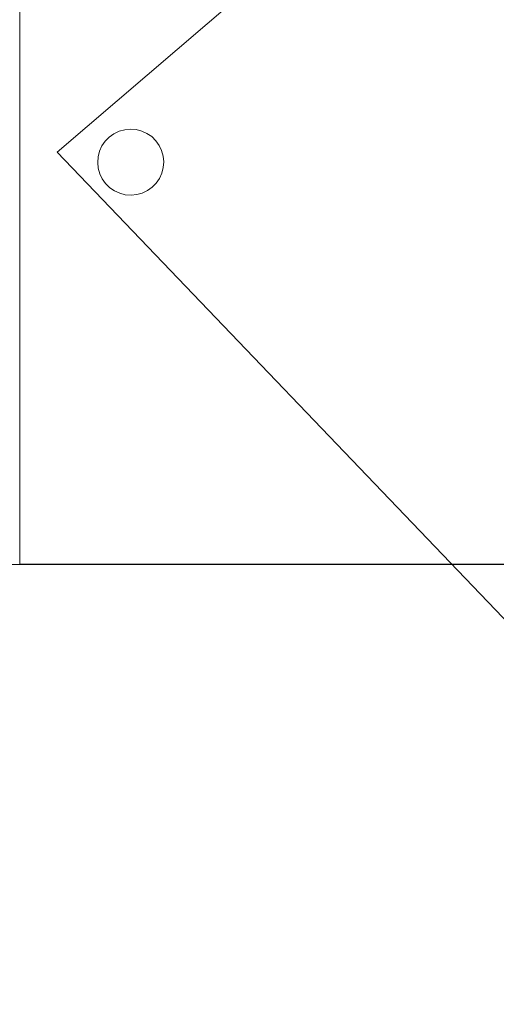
# Model space of a CAD drawing. Header units: metres. Extents: x 391.1 to 430.4, y 12.7 to 29.8.
# Tile 103 of 208: x 408.093 to 408.309, y 13.982 to 14.427. Entities that reach past the tile are written whole.
import ezdxf

# ---------------------------------------------------------------- set-up
doc = ezdxf.new("R2010")
doc.units = ezdxf.units.M
doc.layers.add('01_SUELOS', color=7, linetype='Continuous', lineweight=25, true_color=0x007f00)
for name, color, linetype, lineweight in [('02_MOBILIARIO', 7, 'Continuous', 18), ('A-DETL-____-MBND', 7, 'Continuous', 18), ('A-WALL-____-OTLN', 7, 'Continuous', 25)]:
    doc.layers.add(name, color=color, linetype=linetype, lineweight=lineweight)

# ---------------------------------------------------------------- blocks, each defined once
blk = doc.blocks.new('Family - Mur PS-1-153352-02_SAN_P0')
at = {"layer": 'A-DETL-____-MBND', "color": 253, "true_color": 0xaaaaaa}
for p, q in [((16.935, 1.34), (0, 1.34)), ((0, 1.34), (16.935, 1.34))]:
    blk.add_line(p, q, dxfattribs=at)
blk = doc.blocks.new('Family - Forjat PS-1-153468-02_SAN_P0')
at = {"layer": 'A-DETL-____-MBND', "color": 253, "true_color": 0xaaaaaa}
for p, q in [((0, 0.8), (17.975, 0.8)), ((17.975, 0.8), (0, 0.8))]:
    blk.add_line(p, q, dxfattribs=at)
blk = doc.blocks.new('Family - Fals sostre PS-1-153512-02_SAN_P0')
at = {"layer": 'A-DETL-____-MBND', "color": 253, "true_color": 0xaaaaaa}
for p, q in [((0, 13.89901), (0, 0)), ((0, 0), (0, 13.89901)), ((0, 0), (2.41, 0)), ((2.41, 0), (0, 0))]:
    blk.add_line(p, q, dxfattribs=at)
blk = doc.blocks.new('Family - Cadira confident_PB-155879-02_SAN_P0')
at = {"layer": 'A-DETL-____-MBND', "color": 253, "true_color": 0xaaaaaa}
for p, q in [((0, 0.38522), (0.38489, 0.71448)), ((0.38489, 0.71448), (0, 0.38522)), ((0.02172, 0.39013), (0.02354, 0.39198)), ((0.02354, 0.39198), (0.02172, 0.39013)), ((0.02354, 0.39198), (0.02566, 0.3935)), ((0.02566, 0.3935), (0.02354, 0.39198)), ((0.02566, 0.3935), (0.02801, 0.39462)), ((0.02801, 0.39462), (0.02566, 0.3935)), ((0.02801, 0.39462), (0.03052, 0.39532)), ((0.03052, 0.39532), (0.02801, 0.39462)), ((0.03052, 0.39532), (0.03311, 0.39557)), ((0.03311, 0.39557), (0.03052, 0.39532)), ((0.03311, 0.39557), (0.03571, 0.39537)), ((0.03571, 0.39537), (0.03311, 0.39557)), ((0.03571, 0.39537), (0.03823, 0.39472)), ((0.03823, 0.39472), (0.03571, 0.39537)), ((0.03823, 0.39472), (0.0406, 0.39364)), ((0.0406, 0.39364), (0.03823, 0.39472)), ((0.0406, 0.39364), (0.04274, 0.39217)), ((0.04274, 0.39217), (0.0406, 0.39364)), ((0.04274, 0.39217), (0.0446, 0.39034)), ((0.0446, 0.39034), (0.04274, 0.39217)), ((0.01917, 0.38561), (0.02024, 0.38798)), ((0.02024, 0.38798), (0.01917, 0.38561)), ((0.02024, 0.38798), (0.02172, 0.39013)), ((0.02172, 0.39013), (0.02024, 0.38798)), ((0.0446, 0.39034), (0.04612, 0.38823)), ((0.04612, 0.38823), (0.0446, 0.39034)), ((0.04612, 0.38823), (0.04724, 0.38588)), ((0.04724, 0.38588), (0.04612, 0.38823)), ((0.36903, 0), (0, 0.38522)), ((0, 0.38522), (0.36903, 0)), ((0.01831, 0.38049), (0.01852, 0.38309)), ((0.01852, 0.38309), (0.01831, 0.38049)), ((0.01852, 0.38309), (0.01917, 0.38561)), ((0.01917, 0.38561), (0.01852, 0.38309)), ((0.04724, 0.38588), (0.04794, 0.38337)), ((0.04794, 0.38337), (0.04724, 0.38588)), ((0.04794, 0.38337), (0.04819, 0.38078)), ((0.04819, 0.38078), (0.04794, 0.38337)), ((0.01857, 0.3779), (0.01831, 0.38049)), ((0.01831, 0.38049), (0.01857, 0.3779)), ((0.04819, 0.38078), (0.04799, 0.37818)), ((0.04799, 0.37818), (0.04819, 0.38078)), ((0.01926, 0.37539), (0.01857, 0.3779)), ((0.01857, 0.3779), (0.01926, 0.37539)), ((0.02039, 0.37304), (0.01926, 0.37539)), ((0.01926, 0.37539), (0.02039, 0.37304)), ((0.04734, 0.37566), (0.04626, 0.37329)), ((0.04626, 0.37329), (0.04734, 0.37566)), ((0.04799, 0.37818), (0.04734, 0.37566)), ((0.04734, 0.37566), (0.04799, 0.37818)), ((0.0219, 0.37092), (0.02039, 0.37304)), ((0.02039, 0.37304), (0.0219, 0.37092)), ((0.02376, 0.3691), (0.0219, 0.37092)), ((0.0219, 0.37092), (0.02376, 0.3691)), ((0.04479, 0.37114), (0.04296, 0.36928)), ((0.04296, 0.36928), (0.04479, 0.37114)), ((0.04626, 0.37329), (0.04479, 0.37114)), ((0.04479, 0.37114), (0.04626, 0.37329)), ((0.02591, 0.36763), (0.02376, 0.3691)), ((0.02376, 0.3691), (0.02591, 0.36763)), ((0.02828, 0.36655), (0.02591, 0.36763)), ((0.02591, 0.36763), (0.02828, 0.36655)), ((0.0308, 0.3659), (0.02828, 0.36655)), ((0.02828, 0.36655), (0.0308, 0.3659)), ((0.03339, 0.3657), (0.0308, 0.3659)), ((0.0308, 0.3659), (0.03339, 0.3657)), ((0.03599, 0.36595), (0.03339, 0.3657)), ((0.03339, 0.3657), (0.03599, 0.36595)), ((0.03849, 0.36665), (0.03599, 0.36595)), ((0.03599, 0.36595), (0.03849, 0.36665)), ((0.04084, 0.36777), (0.03849, 0.36665)), ((0.03849, 0.36665), (0.04084, 0.36777)), ((0.04296, 0.36928), (0.04084, 0.36777)), ((0.04084, 0.36777), (0.04296, 0.36928))]:
    blk.add_line(p, q, dxfattribs=at)
blk = doc.blocks.new('LONDR55-XX_ZZ-ARQ-CAA-M3D-Londres55_ifc-1-02_SAN_P0')
at = {"layer": '01_SUELOS', "color": 253, "lineweight": 18, "true_color": 0xaaaaaa}
for name, p in [('Family - Forjat PS-1-153468-02_SAN_P0', (400.75645, 13.38061)), ('Family - Fals sostre PS-1-153512-02_SAN_P0', (408.09319, 14.18074))]:
    blk.add_blockref(name, p, dxfattribs=at)
at = {"layer": '02_MOBILIARIO', "color": 253, "lineweight": 18, "true_color": 0xaaaaaa}
blk.add_blockref('Family - Cadira confident_PB-155879-02_SAN_P0', (408.11018, 13.9818), dxfattribs=at)
at = {"layer": 'A-WALL-____-OTLN', "color": 253, "lineweight": 18, "true_color": 0xaaaaaa}
blk.add_blockref('Family - Mur PS-1-153352-02_SAN_P0', (400.75645, 12.84061), dxfattribs=at)

msp = doc.modelspace()

# ---------------------------------------------------------------- block references
at = {"lineweight": 5}
msp.add_blockref('LONDR55-XX_ZZ-ARQ-CAA-M3D-Londres55_ifc-1-02_SAN_P0', (0, 0), dxfattribs=at)

doc.saveas('drawing.dxf')
